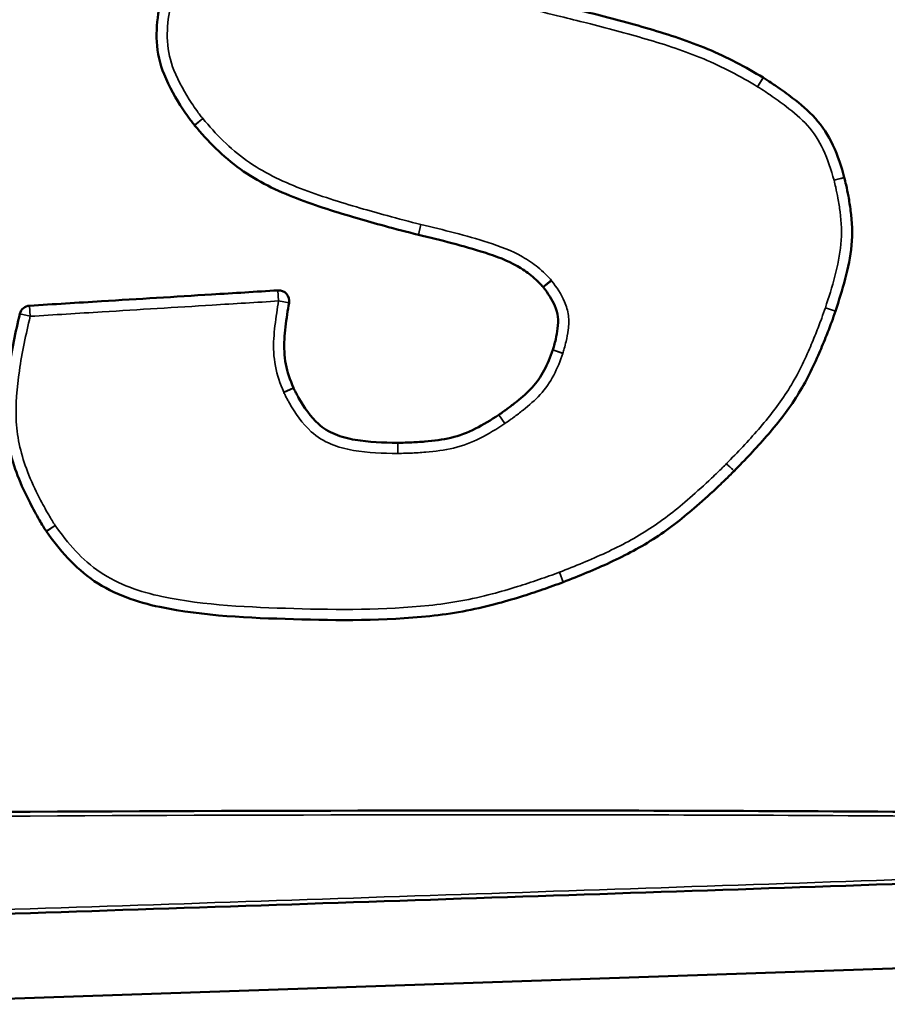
# Model space of a CAD drawing. Header units: inches. Extents: x 1.3 to 22.7, y 0.2 to 18.2.
# Tile 59 of 65: x 20.334 to 20.589, y 9.715 to 10.004. Entities that reach past the tile are written whole.
import ezdxf

# ---------------------------------------------------------------- set-up
doc = ezdxf.new("R2010")
doc.units = ezdxf.units.IN
doc.header["$LTSCALE"] = 0.8333333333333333
doc.header["$MEASUREMENT"] = 0
doc.layers.add('Visible (ANSI)', color=7, linetype='Continuous', lineweight=50)
doc.layers.add('Visible Narrow (ANSI)', color=7, linetype='Continuous', lineweight=35)

msp = doc.modelspace()

# ---------------------------------------------------------------- linework, layer by layer
at = {"layer": 'Visible (ANSI)'}
msp.add_line((20.86300217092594, 9.734988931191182), (20.2827186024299, 9.715153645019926), dxfattribs=at)
for centre, radius, start, end in [((20.55065889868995, 9.984722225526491), 0.0031250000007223, 58.16363885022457, 59.05199148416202), ((20.38761201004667, 9.975369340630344), 0.0031249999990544, 218.8782503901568, 220.0326716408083), ((20.57311936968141, 9.957209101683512), 0.0031250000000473, 14.7197028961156, 15.33964060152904), ((20.45172400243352, 9.944248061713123), 0.0031249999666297, 256.212671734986, 256.4973583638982), ((20.40991461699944, 9.92176126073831), 0.003125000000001, 350.2260620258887, 93.52361976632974), ((20.33692894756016, 9.9172670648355), 0.0031250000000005, 93.52361976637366, 166.4145844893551), ((20.57057772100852, 9.919787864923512), 0.0031250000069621, 341.3603361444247, 341.6999534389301), ((20.54153224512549, 9.874002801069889), 0.0031249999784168, 315.2397315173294, 315.5330398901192), ((20.34423570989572, 9.855851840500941), 0.0031249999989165, 213.2134805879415, 215.2469867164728), ((20.49243998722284, 9.842097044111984), 0.0031249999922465, 290.7742178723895, 291.2157648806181)]:
    msp.add_arc(centre, radius, start, end, dxfattribs=at)
for points, knots in [([(20.37926408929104, 10.02452125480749), (20.37890030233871, 10.02341403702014), (20.3785322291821, 10.02229413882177), (20.37674950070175, 10.01663537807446), (20.37550100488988, 10.01205581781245), (20.37423255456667, 10.00420066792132), (20.37393720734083, 10.00108250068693), (20.37411083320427, 9.997878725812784), (20.37428445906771, 9.994674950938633), (20.37505802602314, 9.991339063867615), (20.37774796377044, 9.9846218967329), (20.3796767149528, 9.981284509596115), (20.38229733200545, 9.977336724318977), (20.38279510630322, 9.97661417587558), (20.38362984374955, 9.975446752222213), (20.38396023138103, 9.97499535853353), (20.38457911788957, 9.97417275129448), (20.38489773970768, 9.97375703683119), (20.38517925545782, 9.97340787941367)], [-0.2086073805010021, -0.2086073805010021, -0.2086073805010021, -0.2086073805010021, -0.1943993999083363, -0.1943993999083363, -0.1379070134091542, -0.1379070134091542, -0.1025992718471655, -0.1025992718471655, -0.1025992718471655, -0.0672915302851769, -0.0672915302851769, -0.0222873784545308, -0.0222873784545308, -0.0120514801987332, -0.0120514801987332, -0.0055501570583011, -0.0055501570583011, -0.0001256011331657, -0.0001256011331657, -0.0001256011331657, -0.0001256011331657]), ([(20.55226596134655, 9.987402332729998), (20.5471675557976, 9.990459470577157), (20.54165329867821, 9.993398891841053), (20.53038433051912, 9.998108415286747), (20.52460446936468, 10.00000764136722), (20.51882689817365, 10.00169702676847), (20.51294831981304, 10.00341594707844), (20.50707115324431, 10.00495908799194), (20.49862228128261, 10.00711214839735), (20.4960604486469, 10.00775285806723), (20.49016621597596, 10.00920376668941), (20.48681656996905, 10.0100157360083), (20.48348616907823, 10.01079434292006)], [-0.2927047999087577, -0.2927047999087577, -0.2927047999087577, -0.2927047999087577, -0.2202364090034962, -0.2202364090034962, -0.1476700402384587, -0.1476700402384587, -0.1476700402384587, -0.0738350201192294, -0.0738350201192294, -0.0417428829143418, -0.0417428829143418, -4.44346314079e-05, -4.44346314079e-05, -4.44346314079e-05, -4.44346314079e-05]), ([(20.57613304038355, 9.958035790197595), (20.57528817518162, 9.961115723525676), (20.57425763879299, 9.964418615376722), (20.57146261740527, 9.970356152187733), (20.56972816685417, 9.973081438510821), (20.56764010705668, 9.975398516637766), (20.56555204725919, 9.97771559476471), (20.56325049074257, 9.979608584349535), (20.55935265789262, 9.982602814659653), (20.55775408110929, 9.983751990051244), (20.5556178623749, 9.985215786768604), (20.55510170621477, 9.985563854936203), (20.55383775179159, 9.986402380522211), (20.55304876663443, 9.9869167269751), (20.55230732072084, 9.98737709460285)], [-0.1488626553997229, -0.1488626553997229, -0.1488626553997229, -0.1488626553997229, -0.1099362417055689, -0.1099362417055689, -0.0757180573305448, -0.0757180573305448, -0.0757180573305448, -0.0414998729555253, -0.0414998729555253, -0.0181199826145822, -0.0181199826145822, -0.0107223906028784, -0.0107223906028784, -9.75130146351e-05, -9.75130146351e-05, -9.75130146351e-05, -9.75130146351e-05]), ([(20.3852192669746, 9.973359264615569), (20.38905151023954, 9.96879746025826), (20.39354474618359, 9.96413797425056), (20.40380504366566, 9.956862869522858), (20.40948984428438, 9.954124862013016), (20.41520715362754, 9.951925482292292), (20.42111201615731, 9.949653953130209), (20.42704865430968, 9.947817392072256), (20.43566537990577, 9.945293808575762), (20.43832845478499, 9.94454349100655), (20.44430948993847, 9.942912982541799), (20.44766492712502, 9.94202640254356), (20.45097925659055, 9.941213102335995)], [-0.2956207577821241, -0.2956207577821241, -0.2956207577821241, -0.2956207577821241, -0.2230037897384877, -0.2230037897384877, -0.1502600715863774, -0.1502600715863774, -0.1502600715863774, -0.0751300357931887, -0.0751300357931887, -0.0416376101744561, -0.0416376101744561, -3.15410950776e-05, -3.15410950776e-05, -3.15410950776e-05, -3.15410950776e-05]), ([(20.57354467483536, 9.91880663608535), (20.5745530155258, 9.9218555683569), (20.57555325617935, 9.925020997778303), (20.57722882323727, 9.931459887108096), (20.57793694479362, 9.934761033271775), (20.57826296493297, 9.938208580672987), (20.57858176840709, 9.941579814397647), (20.57841987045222, 9.945046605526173), (20.57781416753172, 9.949744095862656), (20.57759154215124, 9.95113413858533), (20.57713231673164, 9.95363158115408), (20.5769065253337, 9.954739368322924), (20.57650020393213, 9.956554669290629), (20.57632049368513, 9.95732298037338), (20.5761418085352, 9.958003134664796)], [-0.15497865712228, -0.15497865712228, -0.15497865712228, -0.15497865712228, -0.1158284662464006, -0.1158284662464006, -0.0766406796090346, -0.0766406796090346, -0.0766406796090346, -0.0383203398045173, -0.0383203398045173, -0.0219241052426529, -0.0219241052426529, -0.0086249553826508, -0.0086249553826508, -6.78274621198e-05, -6.78274621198e-05, -6.78274621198e-05, -6.78274621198e-05]), ([(20.45099434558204, 9.941209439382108), (20.45430291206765, 9.940414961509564), (20.45757836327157, 9.939613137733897), (20.46409673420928, 9.937895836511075), (20.46733448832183, 9.936992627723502), (20.47048738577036, 9.935974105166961), (20.47387238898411, 9.93488060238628), (20.47719841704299, 9.933655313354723), (20.4814980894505, 9.931208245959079), (20.4828573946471, 9.930279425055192), (20.48481085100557, 9.92870105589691), (20.48546046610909, 9.92812784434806), (20.4863082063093, 9.92730427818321), (20.48653544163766, 9.927075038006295), (20.48706593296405, 9.926515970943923), (20.48729215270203, 9.926273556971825), (20.48760872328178, 9.92587868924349)], [-0.1721484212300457, -0.1721484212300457, -0.1721484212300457, -0.1721484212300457, -0.1306631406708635, -0.1306631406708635, -0.0891463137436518, -0.0891463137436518, -0.0891463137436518, -0.0445731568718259, -0.0445731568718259, -0.0225432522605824, -0.0225432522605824, -0.0109119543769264, -0.0109119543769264, -0.0064682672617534, -0.0064682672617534, -0.0001749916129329, -0.0001749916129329, -0.0001749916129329, -0.0001749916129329]), ([(20.40972255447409, 9.924880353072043), (20.40322719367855, 9.924480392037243), (20.39673183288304, 9.924080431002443), (20.38484935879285, 9.923348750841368), (20.37946224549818, 9.923017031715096), (20.37407513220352, 9.922685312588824), (20.36868801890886, 9.92235359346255), (20.3633009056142, 9.922021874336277), (20.35085482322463, 9.921255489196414), (20.3437958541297, 9.920820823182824), (20.33673688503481, 9.920386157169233)], [-0.3065367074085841, -0.3065367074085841, -0.3065367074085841, -0.3065367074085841, -0.2271952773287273, -0.2271952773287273, -0.1613911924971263, -0.1613911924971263, -0.1613911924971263, -0.0955871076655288, -0.0955871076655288, -0.0093611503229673, -0.0093611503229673, -0.0093611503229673, -0.0093611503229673]), ([(20.48760872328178, 9.925878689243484), (20.48761712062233, 9.925868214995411), (20.48762545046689, 9.925857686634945), (20.48764197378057, 9.925836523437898), (20.48765016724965, 9.925825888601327), (20.48765829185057, 9.925815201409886)], [0, 0, 0, 0, 0.0003273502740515, 0.0003273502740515, 0.0006547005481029, 0.0006547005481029, 0.0006547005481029, 0.0006547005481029]), ([(20.48765829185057, 9.925815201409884), (20.48911419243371, 9.923900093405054), (20.49026448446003, 9.922172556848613), (20.49151341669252, 9.919250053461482), (20.49181974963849, 9.91818167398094), (20.49195673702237, 9.917100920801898), (20.49209372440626, 9.91602016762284), (20.49205945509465, 9.91489482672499), (20.49178158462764, 9.91264949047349), (20.4915819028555, 9.911603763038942), (20.49119104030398, 9.909924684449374), (20.49102778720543, 9.909294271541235), (20.49078674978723, 9.908444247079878), (20.49072127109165, 9.908220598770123), (20.49059387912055, 9.907800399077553), (20.49054431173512, 9.907638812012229), (20.49047470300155, 9.907428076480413)], [-0.0921458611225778, -0.0921458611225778, -0.0921458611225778, -0.0921458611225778, -0.0627710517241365, -0.0627710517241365, -0.0456790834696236, -0.0456790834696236, -0.0456790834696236, -0.0285871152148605, -0.0285871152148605, -0.0143903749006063, -0.0143903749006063, -0.0058880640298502, -0.0058880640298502, -0.0028202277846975, -0.0028202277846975, -7.67226604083e-05, -7.67226604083e-05, -7.67226604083e-05, -7.67226604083e-05]), ([(20.41428224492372, 9.896244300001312), (20.41324364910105, 9.8986957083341), (20.41248255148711, 9.90086903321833), (20.41158187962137, 9.905611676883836), (20.41147878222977, 9.908050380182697), (20.41162116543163, 9.910544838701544), (20.41175547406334, 9.912897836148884), (20.41207238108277, 9.91534581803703), (20.41261134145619, 9.918940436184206), (20.4127969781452, 9.920085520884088), (20.41299425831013, 9.921230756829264)], [-0.1268329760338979, -0.1268329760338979, -0.1268329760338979, -0.1268329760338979, -0.0943266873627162, -0.0943266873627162, -0.061649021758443, -0.061649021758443, -0.061649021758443, -0.0308245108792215, -0.0308245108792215, -0.0164263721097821, -0.0164263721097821, -0.0164263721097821, -0.0164263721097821]), ([(20.54376241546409, 9.871813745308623), (20.5469659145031, 9.875077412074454), (20.5502102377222, 9.87847474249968), (20.55634510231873, 9.885553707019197), (20.55928098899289, 9.889260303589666), (20.56187243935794, 9.893269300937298), (20.56444883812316, 9.89725501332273), (20.56658573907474, 9.901514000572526), (20.56922480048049, 9.90751523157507), (20.56994812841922, 9.909251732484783), (20.57126366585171, 9.912551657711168), (20.571860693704, 9.914111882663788), (20.57281245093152, 9.916705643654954), (20.5731964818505, 9.917774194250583), (20.57353880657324, 9.918789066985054)], [-0.2224669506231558, -0.2224669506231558, -0.2224669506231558, -0.2224669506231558, -0.1667125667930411, -0.1667125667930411, -0.1109256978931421, -0.1109256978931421, -0.1109256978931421, -0.0554628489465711, -0.0554628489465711, -0.0330391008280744, -0.0330391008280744, -0.0130913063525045, -0.0130913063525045, -3.75535289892e-05, -3.75535289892e-05, -3.75535289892e-05, -3.75535289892e-05]), ([(20.33389138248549, 9.918001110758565), (20.33260847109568, 9.912692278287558), (20.33145304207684, 9.907261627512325), (20.32989620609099, 9.896631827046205), (20.32942033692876, 9.89143106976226), (20.32970781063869, 9.886128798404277), (20.32999528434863, 9.880826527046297), (20.3313093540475, 9.875412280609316), (20.334311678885, 9.867713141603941), (20.33554257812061, 9.865042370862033), (20.33775751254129, 9.860711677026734), (20.33868157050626, 9.859022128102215), (20.33999457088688, 9.856770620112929), (20.34034364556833, 9.8561853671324), (20.34099585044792, 9.855120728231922), (20.34132038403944, 9.854599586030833), (20.34162122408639, 9.854140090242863)], [-0.2604316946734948, -0.2604316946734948, -0.2604316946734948, -0.2604316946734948, -0.1941749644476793, -0.1941749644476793, -0.1332447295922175, -0.1332447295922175, -0.1332447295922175, -0.0723144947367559, -0.0723144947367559, -0.0376556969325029, -0.0376556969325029, -0.0148906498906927, -0.0148906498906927, -0.0068618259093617, -0.0068618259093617, -0.0002208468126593, -0.0002208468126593, -0.0002208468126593, -0.0002208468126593]), ([(20.49046362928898, 9.907395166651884), (20.48971378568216, 9.905207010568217), (20.48895638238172, 9.90328662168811), (20.48698826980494, 9.899556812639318), (20.48582329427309, 9.897872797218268), (20.48443464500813, 9.896357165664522), (20.48309699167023, 9.894897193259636), (20.48150616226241, 9.893523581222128), (20.47892885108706, 9.891467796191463), (20.47800937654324, 9.890767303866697), (20.47675045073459, 9.889843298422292), (20.47642046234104, 9.889604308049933), (20.47560173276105, 9.889019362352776), (20.47514541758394, 9.88869713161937), (20.47463360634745, 9.88835104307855)], [-0.1109933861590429, -0.1109933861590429, -0.1109933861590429, -0.1109933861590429, -0.0827774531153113, -0.0827774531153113, -0.0544924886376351, -0.0544924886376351, -0.0544924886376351, -0.0272462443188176, -0.0272462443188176, -0.0127190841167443, -0.0127190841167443, -0.0075898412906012, -0.0075898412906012, -4.78640176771e-05, -4.78640176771e-05, -4.78640176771e-05, -4.78640176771e-05]), ([(20.49047470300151, 9.90742807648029), (20.49047288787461, 9.907422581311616), (20.49047105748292, 9.907417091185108), (20.49046736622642, 9.90740612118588), (20.49046550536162, 9.907400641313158), (20.49046362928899, 9.907395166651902)], [0, 0, 0, 0, 0.0001411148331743, 0.0001411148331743, 0.0002822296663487, 0.0002822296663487, 0.0002822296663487, 0.0002822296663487]), ([(20.41431736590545, 9.896164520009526), (20.4143113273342, 9.896177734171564), (20.41430538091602, 9.896190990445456), (20.41429367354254, 9.896217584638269), (20.41428791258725, 9.896230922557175), (20.41428224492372, 9.896244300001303)], [0, 0, 0, 0, 0.0003542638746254, 0.0003542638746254, 0.0007085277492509, 0.0007085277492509, 0.0007085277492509, 0.0007085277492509]), ([(20.44492872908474, 9.880118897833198), (20.4405867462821, 9.88014435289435), (20.43643726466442, 9.880286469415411), (20.43034797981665, 9.881329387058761), (20.42832905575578, 9.881842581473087), (20.42651070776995, 9.882594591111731), (20.42469235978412, 9.883346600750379), (20.4230601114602, 9.884360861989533), (20.41938166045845, 9.887712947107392), (20.41742609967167, 9.890466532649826), (20.41560608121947, 9.8936594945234), (20.41543023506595, 9.893976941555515), (20.4150778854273, 9.894631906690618), (20.41490271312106, 9.89496792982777), (20.41458524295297, 9.895599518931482), (20.41446268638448, 9.89584651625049), (20.41431736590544, 9.896164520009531)], [-0.1659956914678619, -0.1659956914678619, -0.1659956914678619, -0.1659956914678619, -0.1130528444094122, -0.1130528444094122, -0.0852524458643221, -0.0852524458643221, -0.0852524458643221, -0.0574520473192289, -0.0574520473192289, -0.0142561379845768, -0.0142561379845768, -0.0095243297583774, -0.0095243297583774, -0.0045539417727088, -0.0045539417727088, -0.0002003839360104, -0.0002003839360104, -0.0002003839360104, -0.0002003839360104]), ([(20.47461439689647, 9.888338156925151), (20.47228814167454, 9.886790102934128), (20.47007880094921, 9.885428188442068), (20.46540559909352, 9.883103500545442), (20.46302246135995, 9.882192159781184), (20.46054330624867, 9.881589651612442), (20.45811616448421, 9.88099978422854), (20.45554015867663, 9.880684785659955), (20.45145328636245, 9.880349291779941), (20.44999075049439, 9.880263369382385), (20.44803984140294, 9.880184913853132), (20.44755373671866, 9.880168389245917), (20.4463560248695, 9.880135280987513), (20.44568439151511, 9.880120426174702), (20.44495378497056, 9.880118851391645)], [-0.1350063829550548, -0.1350063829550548, -0.1350063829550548, -0.1350063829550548, -0.1009319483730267, -0.1009319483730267, -0.0668107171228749, -0.0668107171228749, -0.0668107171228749, -0.0334053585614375, -0.0334053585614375, -0.0150569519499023, -0.0150569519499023, -0.0089675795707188, -0.0089675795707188, -5.16237496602e-05, -5.16237496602e-05, -5.16237496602e-05, -5.16237496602e-05]), ([(20.47463360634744, 9.888351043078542), (20.47463041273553, 9.888348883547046), (20.4746272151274, 9.888346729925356), (20.47462081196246, 9.888342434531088), (20.47461760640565, 9.88834029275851), (20.47461439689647, 9.888338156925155)], [0, 0, 0, 0, 9.40057225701e-05, 9.40057225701e-05, 0.0001880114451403, 0.0001880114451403, 0.0001880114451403, 0.0001880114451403]), ([(20.44495378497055, 9.880118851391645), (20.44494960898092, 9.880118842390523), (20.44494543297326, 9.8801188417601), (20.44493708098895, 9.88011885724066), (20.44493290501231, 9.880118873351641), (20.44492872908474, 9.880118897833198)], [3.02e-14, 3.02e-14, 3.02e-14, 3.02e-14, 0.0001018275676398, 0.0001018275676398, 0.0002036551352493, 0.0002036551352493, 0.0002036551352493, 0.0002036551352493]), ([(20.49357086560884, 9.839183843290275), (20.49815498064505, 9.840963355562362), (20.50283662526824, 9.842863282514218), (20.51196359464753, 9.847123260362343), (20.51646181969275, 9.84949631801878), (20.52073917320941, 9.852285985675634), (20.52501569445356, 9.855075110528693), (20.52898513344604, 9.858265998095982), (20.53497624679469, 9.86347558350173), (20.53713060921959, 9.86543683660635), (20.5398713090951, 9.868021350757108), (20.54049113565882, 9.868612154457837), (20.54199265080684, 9.870059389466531), (20.54289889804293, 9.87094291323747), (20.54375118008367, 9.871802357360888)], [-0.2399242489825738, -0.2399242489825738, -0.2399242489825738, -0.2399242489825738, -0.1799740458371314, -0.1799740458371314, -0.1199749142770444, -0.1199749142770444, -0.1199749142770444, -0.0599874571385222, -0.0599874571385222, -0.0250605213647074, -0.0250605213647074, -0.0147865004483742, -0.0147865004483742, -3.24638678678e-05, -3.24638678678e-05, -3.24638678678e-05, -3.24638678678e-05]), ([(20.34168361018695, 9.854048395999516), (20.34538647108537, 9.848808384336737), (20.3500051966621, 9.843332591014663), (20.36162570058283, 9.835571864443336), (20.36835752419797, 9.833276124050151), (20.3881825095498, 9.829140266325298), (20.40121110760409, 9.828694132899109), (20.41426020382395, 9.82828687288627), (20.42758333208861, 9.827871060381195), (20.4409273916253, 9.827828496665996), (20.46079068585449, 9.829875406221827), (20.46724701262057, 9.831043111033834), (20.47601765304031, 9.8333703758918), (20.47852906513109, 9.834106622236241), (20.48316704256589, 9.835551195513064), (20.48530491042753, 9.836251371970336), (20.48947491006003, 9.837680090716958), (20.4915543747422, 9.838418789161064), (20.49354838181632, 9.839175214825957)], [-0.6390819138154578, -0.6390819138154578, -0.6390819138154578, -0.6390819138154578, -0.5609047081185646, -0.5609047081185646, -0.4811394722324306, -0.4811394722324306, -0.3229739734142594, -0.3229739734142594, -0.3229739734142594, -0.1614869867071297, -0.1614869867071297, -0.0844745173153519, -0.0844745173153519, -0.0531140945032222, -0.0531140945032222, -0.0260469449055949, -0.0260469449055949, -4.89222771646e-05, -4.89222771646e-05, -4.89222771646e-05, -4.89222771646e-05]), ([(20.74624209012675, 9.769381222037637), (20.70749145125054, 9.770391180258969), (20.66871646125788, 9.771034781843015), (20.58310577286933, 9.771873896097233), (20.536261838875, 9.772041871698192), (20.40380923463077, 9.772128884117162), (20.31820184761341, 9.771722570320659), (20.23259716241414, 9.771018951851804), (20.14700172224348, 9.770315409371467), (20.0614087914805, 9.769351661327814), (19.93285626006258, 9.76714764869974), (19.88989334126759, 9.766274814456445), (19.82065946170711, 9.764392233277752), (19.79438426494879, 9.763574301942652), (19.76023597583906, 9.762159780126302), (19.75235599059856, 9.761807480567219), (19.73602045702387, 9.760965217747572), (19.72752944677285, 9.760527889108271), (19.71909950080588, 9.759793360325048)], [-4.174530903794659, -4.174530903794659, -4.174530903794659, -4.174530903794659, -3.701922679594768, -3.701922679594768, -3.130841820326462, -3.130841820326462, -2.087152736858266, -2.087152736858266, -2.087152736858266, -1.043576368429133, -1.043576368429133, -0.5197158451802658, -0.5197158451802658, -0.1992833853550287, -0.1992833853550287, -0.1031673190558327, -0.1031673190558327, 0, 0, 0, 0]), ([(20.2827186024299, 9.740153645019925), (20.33094599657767, 9.741755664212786), (20.37917346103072, 9.743360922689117), (20.4756277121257, 9.746589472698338), (20.52385460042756, 9.748211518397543), (20.57208112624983, 9.749846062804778), (20.62030541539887, 9.75148053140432), (20.668529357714, 9.753126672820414), (20.73947050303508, 9.755585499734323), (20.76218823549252, 9.75637867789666), (20.79911596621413, 9.75768389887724), (20.81332613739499, 9.758189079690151), (20.8388310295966, 9.759114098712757), (20.85013798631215, 9.759477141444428), (20.86142795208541, 9.75998893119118)], [-2.353196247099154, -2.353196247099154, -2.353196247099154, -2.353196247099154, -1.764883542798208, -1.764883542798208, -1.176570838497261, -1.176570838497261, -1.176570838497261, -0.5882854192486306, -0.5882854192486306, -0.3111453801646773, -0.3111453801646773, -0.1377886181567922, -0.1377886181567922, 0, 0, 0, 0])]:
    msp.add_open_spline(points, degree=3, knots=knots, dxfattribs=at)
for points in [[(20.54375681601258, 9.871808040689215), (20.54375610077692, 9.871807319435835), (20.54375538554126, 9.871806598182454), (20.54375467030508, 9.871805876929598)], [(20.54376241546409, 9.871813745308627), (20.5437605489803, 9.871811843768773), (20.54375868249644, 9.871809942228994), (20.54375681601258, 9.871808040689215)]]:
    msp.add_open_spline(points, degree=3, dxfattribs=at)
at = {"layer": 'Visible Narrow (ANSI)'}
for p, q in [((20.55065889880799, 9.984722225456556), (20.55226596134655, 9.987402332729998)), ((20.38517925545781, 9.97340787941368), (20.38761201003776, 9.975369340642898)), ((20.38761201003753, 9.975369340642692), (20.3852192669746, 9.973359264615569)), ((20.57311936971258, 9.957209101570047), (20.57613304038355, 9.958035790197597)), ((20.45097925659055, 9.941213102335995), (20.45172400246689, 9.944248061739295)), ((20.45172400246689, 9.944248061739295), (20.45099434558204, 9.941209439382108)), ((20.49004689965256, 9.927833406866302), (20.48760872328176, 9.925878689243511)), ((20.48765829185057, 9.925815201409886), (20.49014603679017, 9.927706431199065)), ((20.40991461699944, 9.92176126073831), (20.40972255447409, 9.924880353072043)), ((20.41299425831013, 9.921230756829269), (20.40991461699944, 9.92176126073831)), ((20.33673688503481, 9.920386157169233), (20.33692894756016, 9.917267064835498)), ((20.57353880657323, 9.918789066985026), (20.57057772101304, 9.919787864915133)), ((20.57057772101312, 9.919787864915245), (20.57354467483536, 9.91880663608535)), ((20.33692894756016, 9.9172670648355), (20.33389138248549, 9.918001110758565)), ((20.49046362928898, 9.907395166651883), (20.49341986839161, 9.906382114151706)), ((20.49344201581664, 9.906447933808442), (20.49047470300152, 9.907428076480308)), ((20.41428224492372, 9.896244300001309), (20.41140483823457, 9.89502522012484)), ((20.41147508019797, 9.894865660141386), (20.41431736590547, 9.896164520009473)), ((20.47461439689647, 9.888338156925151), (20.47634567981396, 9.88573656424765)), ((20.47638409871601, 9.885762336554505), (20.47463360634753, 9.888351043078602)), ((20.44492872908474, 9.880118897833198), (20.4449104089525, 9.876993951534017)), ((20.44496052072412, 9.876993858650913), (20.44495378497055, 9.880118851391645)), ((20.54153224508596, 9.874002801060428), (20.54376241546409, 9.871813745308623)), ((20.34162122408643, 9.854140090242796), (20.34423570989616, 9.855851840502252)), ((20.34423570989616, 9.8558518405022), (20.34168361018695, 9.854048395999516)), ((20.49354838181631, 9.839175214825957), (20.49243998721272, 9.842097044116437)), ((20.49243998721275, 9.842097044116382), (20.49357086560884, 9.839183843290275))]:
    msp.add_line(p, q, dxfattribs=at)
for centre, major_axis, start_param, end_param in [((20.55065889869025, 9.984722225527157), (0.0016484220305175, 0.0026548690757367), 4.712388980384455, 6.237218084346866), ((20.57311936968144, 9.957209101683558), (0.0030224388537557, 0.0007940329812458), 4.712388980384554, 6.277540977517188), ((20.54153224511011, 9.874002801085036), (0.002218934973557, -0.0022004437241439), 4.712388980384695, 5.661583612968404)]:
    msp.add_ellipse(centre, major_axis=major_axis, ratio=1e-05, start_param=start_param, end_param=end_param, dxfattribs=at)
for points, knots in [([(20.38761201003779, 9.975369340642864), (20.38733273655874, 9.975715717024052), (20.3870625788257, 9.976069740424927), (20.38647386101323, 9.97685224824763), (20.38615837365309, 9.977283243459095), (20.38535838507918, 9.978402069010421), (20.38488086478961, 9.979095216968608), (20.38236840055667, 9.982880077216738), (20.38052587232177, 9.986091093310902), (20.37805565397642, 9.99225958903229), (20.37738796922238, 9.995156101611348), (20.37723125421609, 9.998047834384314), (20.3770745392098, 10.00093956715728), (20.37734166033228, 10.00385155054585), (20.37854753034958, 10.01131915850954), (20.37976082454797, 10.0157939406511), (20.38150508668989, 10.021330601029), (20.38186918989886, 10.0224386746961), (20.38223294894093, 10.02354580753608)], [0.0001256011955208, 0.0001256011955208, 0.0001256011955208, 0.0001256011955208, 0.0055501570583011, 0.0055501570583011, 0.0120514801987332, 0.0120514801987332, 0.0222873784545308, 0.0222873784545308, 0.0672915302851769, 0.0672915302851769, 0.1025992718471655, 0.1025992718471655, 0.1025992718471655, 0.1379070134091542, 0.1379070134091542, 0.1943993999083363, 0.1943993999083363, 0.2086073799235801, 0.2086073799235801, 0.2086073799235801, 0.2086073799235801]), ([(20.48277476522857, 10.00775139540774), (20.48610511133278, 10.00697280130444), (20.4894290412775, 10.00616694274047), (20.49530598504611, 10.00472028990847), (20.49785958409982, 10.00408163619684), (20.5062787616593, 10.00193614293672), (20.51213723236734, 10.00039725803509), (20.51794985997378, 9.998697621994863), (20.52366261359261, 9.997027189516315), (20.52932593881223, 9.99516381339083), (20.54030188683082, 9.990576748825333), (20.54556116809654, 9.987778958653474), (20.55065889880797, 9.984722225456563)], [4.44345726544e-05, 4.44345726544e-05, 4.44345726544e-05, 4.44345726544e-05, 0.0417428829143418, 0.0417428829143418, 0.0738350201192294, 0.0738350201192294, 0.1476700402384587, 0.1476700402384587, 0.1476700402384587, 0.2202364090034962, 0.2202364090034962, 0.2927048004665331, 0.2927048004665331, 0.2927048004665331, 0.2927048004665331]), ([(20.55065889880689, 9.984722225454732), (20.55139925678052, 9.984262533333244), (20.55212901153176, 9.983785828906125), (20.55336102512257, 9.982968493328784), (20.5538642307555, 9.98262915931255), (20.55594723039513, 9.981201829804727), (20.55750477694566, 9.98008172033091), (20.56126507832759, 9.977193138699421), (20.56343979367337, 9.975391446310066), (20.56531865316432, 9.973306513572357), (20.56719751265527, 9.971221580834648), (20.56873860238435, 9.968805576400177), (20.57131263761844, 9.963337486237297), (20.57227474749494, 9.960288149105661), (20.57311936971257, 9.957209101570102)], [9.75135721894e-05, 9.75135721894e-05, 9.75135721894e-05, 9.75135721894e-05, 0.0107223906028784, 0.0107223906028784, 0.0181199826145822, 0.0181199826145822, 0.0414998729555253, 0.0414998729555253, 0.0757180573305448, 0.0757180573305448, 0.0757180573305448, 0.1099362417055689, 0.1099362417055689, 0.1488626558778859, 0.1488626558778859, 0.1488626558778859, 0.1488626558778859]), ([(20.4517240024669, 9.944248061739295), (20.44840975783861, 9.945061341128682), (20.445110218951, 9.945933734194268), (20.43916743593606, 9.947553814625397), (20.43652318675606, 9.948298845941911), (20.42797300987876, 9.950802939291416), (20.42208050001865, 9.952629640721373), (20.41632914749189, 9.95484211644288), (20.41076047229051, 9.956984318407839), (20.40534511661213, 9.959601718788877), (20.39561926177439, 9.966497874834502), (20.39144319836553, 9.97080879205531), (20.38761201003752, 9.975369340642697)], [3.15409883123e-05, 3.15409883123e-05, 3.15409883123e-05, 3.15409883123e-05, 0.0416376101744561, 0.0416376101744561, 0.0751300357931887, 0.0751300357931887, 0.1502600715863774, 0.1502600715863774, 0.1502600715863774, 0.2230037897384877, 0.2230037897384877, 0.2956207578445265, 0.2956207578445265, 0.2956207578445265, 0.2956207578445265]), ([(20.57311936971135, 9.957209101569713), (20.57329770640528, 9.956530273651), (20.57345641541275, 9.955846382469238), (20.57384804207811, 9.954096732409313), (20.5740662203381, 9.953026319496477), (20.57450897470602, 9.950618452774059), (20.57472317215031, 9.949279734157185), (20.57530102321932, 9.94479824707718), (20.5754477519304, 9.941631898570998), (20.57515184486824, 9.938502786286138), (20.57484923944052, 9.935302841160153), (20.57417860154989, 9.932147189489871), (20.57255489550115, 9.925907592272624), (20.57158600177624, 9.922836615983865), (20.57057772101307, 9.919787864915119)], [6.78279405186e-05, 6.78279405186e-05, 6.78279405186e-05, 6.78279405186e-05, 0.0086249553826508, 0.0086249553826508, 0.0219241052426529, 0.0219241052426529, 0.0383203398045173, 0.0383203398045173, 0.0766406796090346, 0.0766406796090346, 0.0766406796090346, 0.1158284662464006, 0.1158284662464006, 0.1549786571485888, 0.1549786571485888, 0.1549786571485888, 0.1549786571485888]), ([(20.49004689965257, 9.9278334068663), (20.48972402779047, 9.928236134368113), (20.48937760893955, 9.928619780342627), (20.48877069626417, 9.929259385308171), (20.48851351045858, 9.929518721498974), (20.48756525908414, 9.930439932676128), (20.48684517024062, 9.931074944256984), (20.4846881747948, 9.932817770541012), (20.48319585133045, 9.93383766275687), (20.47843652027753, 9.93654633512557), (20.47492692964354, 9.937823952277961), (20.47144801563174, 9.938947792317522), (20.46820764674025, 9.939994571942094), (20.46492657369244, 9.940908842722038), (20.45834081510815, 9.94264389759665), (20.45503261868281, 9.943453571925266), (20.45172400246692, 9.94424806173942)], [0.0001749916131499, 0.0001749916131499, 0.0001749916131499, 0.0001749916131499, 0.0064682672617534, 0.0064682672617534, 0.0109119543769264, 0.0109119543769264, 0.0225432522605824, 0.0225432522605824, 0.0445731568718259, 0.0445731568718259, 0.0891463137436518, 0.0891463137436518, 0.0891463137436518, 0.1306631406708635, 0.1306631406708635, 0.1721484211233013, 0.1721484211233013, 0.1721484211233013, 0.1721484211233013]), ([(20.49014603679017, 9.927706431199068), (20.49012978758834, 9.927727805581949), (20.49011340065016, 9.92774907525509), (20.49008035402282, 9.927791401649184), (20.49006369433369, 9.927812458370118), (20.4900468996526, 9.927833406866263)], [-0.0006547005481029, -0.0006547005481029, -0.0006547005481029, -0.0006547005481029, -0.0003273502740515, -0.0003273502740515, 0, 0, 0, 0]), ([(20.49344201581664, 9.90644793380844), (20.49351259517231, 9.90666160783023), (20.49357927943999, 9.906876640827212), (20.49371765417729, 9.907333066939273), (20.49378840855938, 9.907574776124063), (20.49404756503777, 9.908488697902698), (20.49422274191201, 9.909164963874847), (20.4946454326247, 9.910980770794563), (20.49486536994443, 9.912123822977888), (20.49518193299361, 9.914681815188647), (20.495233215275, 9.916103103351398), (20.49505693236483, 9.917493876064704), (20.49488064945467, 9.91888464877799), (20.49448154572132, 9.920256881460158), (20.4929756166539, 9.923780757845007), (20.49160428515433, 9.925788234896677), (20.49014603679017, 9.927706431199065)], [7.6722659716e-05, 7.6722659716e-05, 7.6722659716e-05, 7.6722659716e-05, 0.0028202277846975, 0.0028202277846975, 0.0058880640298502, 0.0058880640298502, 0.0143903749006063, 0.0143903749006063, 0.0285871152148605, 0.0285871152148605, 0.0456790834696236, 0.0456790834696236, 0.0456790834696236, 0.0627710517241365, 0.0627710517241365, 0.0921458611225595, 0.0921458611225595, 0.0921458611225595, 0.0921458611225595]), ([(20.33692894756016, 9.917267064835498), (20.34398791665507, 9.91770173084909), (20.35104688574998, 9.918136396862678), (20.36349296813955, 9.91890278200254), (20.36888008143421, 9.919234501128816), (20.37426719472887, 9.919566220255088), (20.37965430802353, 9.91989793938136), (20.3850414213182, 9.920229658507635), (20.39692389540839, 9.920961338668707), (20.40341925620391, 9.921361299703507), (20.40991461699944, 9.92176126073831)], [0.0093611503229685, 0.0093611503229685, 0.0093611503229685, 0.0093611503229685, 0.0955871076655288, 0.0955871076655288, 0.1613911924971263, 0.1613911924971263, 0.1613911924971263, 0.2271952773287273, 0.2271952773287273, 0.3065367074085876, 0.3065367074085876, 0.3065367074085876, 0.3065367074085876]), ([(20.40991461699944, 9.92176126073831), (20.40971385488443, 9.920595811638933), (20.40952456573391, 9.919428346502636), (20.40897404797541, 9.915756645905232), (20.4086453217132, 9.913247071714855), (20.40850124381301, 9.910722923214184), (20.40834850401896, 9.90804702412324), (20.40845835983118, 9.90530977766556), (20.40946553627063, 9.900006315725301), (20.41036469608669, 9.8974802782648), (20.41140483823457, 9.89502522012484)], [0.0164263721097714, 0.0164263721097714, 0.0164263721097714, 0.0164263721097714, 0.0308245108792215, 0.0308245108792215, 0.061649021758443, 0.061649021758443, 0.061649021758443, 0.0943266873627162, 0.0943266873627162, 0.1268329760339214, 0.1268329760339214, 0.1268329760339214, 0.1268329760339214]), ([(20.57057772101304, 9.919787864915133), (20.57023551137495, 9.918773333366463), (20.56987208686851, 9.91776406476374), (20.5689371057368, 9.915216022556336), (20.5683499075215, 9.913681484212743), (20.56705757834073, 9.910439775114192), (20.56634722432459, 9.908734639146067), (20.56376706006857, 9.90286734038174), (20.5617175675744, 9.898786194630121), (20.55924800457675, 9.894965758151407), (20.55676401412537, 9.891123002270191), (20.55391997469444, 9.887526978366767), (20.5479121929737, 9.880594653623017), (20.54473566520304, 9.877266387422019), (20.54153224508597, 9.874002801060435)], [3.75535556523e-05, 3.75535556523e-05, 3.75535556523e-05, 3.75535556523e-05, 0.0130913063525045, 0.0130913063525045, 0.0330391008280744, 0.0330391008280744, 0.0554628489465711, 0.0554628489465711, 0.1109256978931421, 0.1109256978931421, 0.1109256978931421, 0.1667125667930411, 0.1667125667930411, 0.222466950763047, 0.222466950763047, 0.222466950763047, 0.222466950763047]), ([(20.34423570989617, 9.85585184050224), (20.34393734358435, 9.856307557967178), (20.34364995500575, 9.856770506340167), (20.34302122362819, 9.85779682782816), (20.34268369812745, 9.8583626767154), (20.34141050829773, 9.860545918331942), (20.34051300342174, 9.862186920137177), (20.33836550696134, 9.866385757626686), (20.33717625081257, 9.868968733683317), (20.33430325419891, 9.876336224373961), (20.33309878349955, 9.88130774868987), (20.33282822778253, 9.886297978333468), (20.33255767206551, 9.891288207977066), (20.33300692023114, 9.89630665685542), (20.33452472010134, 9.906669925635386), (20.33565256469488, 9.911985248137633), (20.33692894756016, 9.917267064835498)], [0.0002208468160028, 0.0002208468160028, 0.0002208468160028, 0.0002208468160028, 0.0068618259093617, 0.0068618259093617, 0.0148906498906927, 0.0148906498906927, 0.0376556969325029, 0.0376556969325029, 0.0723144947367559, 0.0723144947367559, 0.1332447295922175, 0.1332447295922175, 0.1332447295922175, 0.1941749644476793, 0.1941749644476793, 0.2604316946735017, 0.2604316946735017, 0.2604316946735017, 0.2604316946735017]), ([(20.47638409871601, 9.885762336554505), (20.47689653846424, 9.886108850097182), (20.47740231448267, 9.886465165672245), (20.47824804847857, 9.887069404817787), (20.47858883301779, 9.887316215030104), (20.47988861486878, 9.888270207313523), (20.48083950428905, 9.888994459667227), (20.48352612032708, 9.891137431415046), (20.48522908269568, 9.892598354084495), (20.48673876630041, 9.894246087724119), (20.48830600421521, 9.895956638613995), (20.48964554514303, 9.897896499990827), (20.49182649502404, 9.90202966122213), (20.49266961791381, 9.9041927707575), (20.49341986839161, 9.906382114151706)], [4.78640179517e-05, 4.78640179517e-05, 4.78640179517e-05, 4.78640179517e-05, 0.0075898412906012, 0.0075898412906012, 0.0127190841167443, 0.0127190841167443, 0.0272462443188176, 0.0272462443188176, 0.0544924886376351, 0.0544924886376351, 0.0544924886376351, 0.0827774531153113, 0.0827774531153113, 0.1109933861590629, 0.1109933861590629, 0.1109933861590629, 0.1109933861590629]), ([(20.49341986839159, 9.906382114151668), (20.49342362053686, 9.906393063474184), (20.49342734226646, 9.906404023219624), (20.49343472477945, 9.906425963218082), (20.49343838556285, 9.906436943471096), (20.49344201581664, 9.906447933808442)], [-0.0002822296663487, -0.0002822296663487, -0.0002822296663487, -0.0002822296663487, -0.0001411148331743, -0.0001411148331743, 0, 0, 0, 0]), ([(20.41140483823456, 9.895025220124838), (20.41141617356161, 9.89499846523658), (20.4114276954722, 9.89497178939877), (20.41145111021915, 9.894918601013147), (20.4114630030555, 9.894892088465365), (20.41147508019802, 9.894865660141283)], [-0.0007085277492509, -0.0007085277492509, -0.0007085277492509, -0.0007085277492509, -0.0003542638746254, -0.0003542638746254, 0, 0, 0, 0]), ([(20.41147508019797, 9.894865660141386), (20.41162349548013, 9.894540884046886), (20.41178095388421, 9.894220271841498), (20.41212449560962, 9.89353681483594), (20.41231308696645, 9.893175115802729), (20.41269034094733, 9.8924738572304), (20.41287856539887, 9.892134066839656), (20.41482618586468, 9.888717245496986), (20.41688302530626, 9.88576198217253), (20.42120867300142, 9.881820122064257), (20.42320928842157, 9.880578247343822), (20.42531641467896, 9.879706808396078), (20.42742354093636, 9.878835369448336), (20.42966110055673, 9.878276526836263), (20.43621316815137, 9.877154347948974), (20.44056803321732, 9.877019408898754), (20.4449104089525, 9.876993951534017)], [0.0002003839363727, 0.0002003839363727, 0.0002003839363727, 0.0002003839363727, 0.0045539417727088, 0.0045539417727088, 0.0095243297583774, 0.0095243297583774, 0.0142561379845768, 0.0142561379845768, 0.0574520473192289, 0.0574520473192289, 0.0852524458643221, 0.0852524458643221, 0.0852524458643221, 0.1130528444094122, 0.1130528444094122, 0.1659956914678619, 0.1659956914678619, 0.1659956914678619, 0.1659956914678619]), ([(20.44496052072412, 9.876993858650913), (20.44569181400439, 9.876995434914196), (20.44642302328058, 9.877010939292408), (20.44765330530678, 9.877044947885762), (20.44815248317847, 9.87706191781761), (20.45015527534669, 9.877142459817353), (20.45165798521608, 9.877230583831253), (20.45588863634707, 9.87757788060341), (20.45861885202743, 9.877905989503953), (20.4612812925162, 9.878553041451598), (20.46400078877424, 9.879213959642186), (20.46662989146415, 9.880222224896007), (20.47163794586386, 9.882713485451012), (20.47401895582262, 9.884188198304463), (20.47634567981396, 9.88573656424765)], [5.16237496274e-05, 5.16237496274e-05, 5.16237496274e-05, 5.16237496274e-05, 0.0089675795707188, 0.0089675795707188, 0.0150569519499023, 0.0150569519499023, 0.0334053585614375, 0.0334053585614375, 0.0668107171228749, 0.0668107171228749, 0.0668107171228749, 0.1009319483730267, 0.1009319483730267, 0.1350063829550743, 0.1350063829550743, 0.1350063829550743, 0.1350063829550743]), ([(20.47634567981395, 9.885736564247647), (20.47635209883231, 9.885740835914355), (20.47635850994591, 9.885745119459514), (20.47637131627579, 9.885753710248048), (20.47637771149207, 9.88575801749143), (20.47638409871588, 9.88576233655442)], [-0.0001880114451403, -0.0001880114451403, -0.0001880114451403, -0.0001880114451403, -9.40057225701e-05, -9.40057225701e-05, 0, 0, 0, 0]), ([(20.4449104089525, 9.876993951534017), (20.44491876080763, 9.876993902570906), (20.44492711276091, 9.87699387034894), (20.44494381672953, 9.876993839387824), (20.44495216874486, 9.876993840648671), (20.44496052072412, 9.876993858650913)], [-0.0002036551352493, -0.0002036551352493, -0.0002036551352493, -0.0002036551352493, -0.0001018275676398, -0.0001018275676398, -3.02e-14, -3.02e-14, -3.02e-14, -3.02e-14]), ([(20.54153224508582, 9.87400280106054), (20.54068012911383, 9.87314352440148), (20.53981200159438, 9.872297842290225), (20.53833081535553, 9.870870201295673), (20.53771922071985, 9.870287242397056), (20.53501420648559, 9.86773638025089), (20.53288788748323, 9.86580085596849), (20.52699954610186, 9.860680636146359), (20.52315324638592, 9.85759131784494), (20.51903204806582, 9.854903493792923), (20.51491004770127, 9.852215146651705), (20.51054874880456, 9.849911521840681), (20.5016079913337, 9.845738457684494), (20.49702394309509, 9.843876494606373), (20.49243998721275, 9.842097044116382)], [3.24640076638e-05, 3.24640076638e-05, 3.24640076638e-05, 3.24640076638e-05, 0.0147865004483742, 0.0147865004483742, 0.0250605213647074, 0.0250605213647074, 0.0599874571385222, 0.0599874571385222, 0.1199749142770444, 0.1199749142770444, 0.1199749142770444, 0.1799740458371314, 0.1799740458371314, 0.239924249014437, 0.239924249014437, 0.239924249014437, 0.239924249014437]), ([(20.49243998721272, 9.842097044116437), (20.49044624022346, 9.841340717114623), (20.48843630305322, 9.840627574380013), (20.48431881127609, 9.839216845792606), (20.48220879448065, 9.838525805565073), (20.47763330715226, 9.83710069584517), (20.47516435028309, 9.836377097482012), (20.4665728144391, 9.834097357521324), (20.46033978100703, 9.832970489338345), (20.44088084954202, 9.830965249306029), (20.42759656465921, 9.830997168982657), (20.41435768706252, 9.831410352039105), (20.4013911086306, 9.831815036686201), (20.38834148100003, 9.83229938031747), (20.3692373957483, 9.836284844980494), (20.36293325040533, 9.83845645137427), (20.35216025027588, 9.84565117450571), (20.34793645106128, 9.850614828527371), (20.34423570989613, 9.855851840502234)], [4.89223090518e-05, 4.89223090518e-05, 4.89223090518e-05, 4.89223090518e-05, 0.0260469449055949, 0.0260469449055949, 0.0531140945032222, 0.0531140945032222, 0.0844745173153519, 0.0844745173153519, 0.1614869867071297, 0.1614869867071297, 0.3229739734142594, 0.3229739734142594, 0.3229739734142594, 0.4811394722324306, 0.4811394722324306, 0.5609047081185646, 0.5609047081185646, 0.639081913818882, 0.639081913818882, 0.639081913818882, 0.639081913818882]), ([(19.7192167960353, 9.758548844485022), (19.72764380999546, 9.759283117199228), (19.73609386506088, 9.759717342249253), (19.75241466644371, 9.760558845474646), (19.76029044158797, 9.760910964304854), (19.79442689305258, 9.762324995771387), (19.82069712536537, 9.76314279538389), (19.88992129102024, 9.765025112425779), (19.93288059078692, 9.765897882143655), (20.06142443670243, 9.768101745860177), (20.14701515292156, 9.769065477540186), (20.23260743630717, 9.769768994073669), (20.31820896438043, 9.770472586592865), (20.40381332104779, 9.770878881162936), (20.53625833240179, 9.770791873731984), (20.5830992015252, 9.770623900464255), (20.6686988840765, 9.76978489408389), (20.70745763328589, 9.769141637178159), (20.74620764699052, 9.768131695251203)], [3.5856920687e-05, 3.5856920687e-05, 3.5856920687e-05, 3.5856920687e-05, 0.1031673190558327, 0.1031673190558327, 0.1992833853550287, 0.1992833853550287, 0.5197158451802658, 0.5197158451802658, 1.043576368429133, 1.043576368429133, 2.087152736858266, 2.087152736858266, 2.087152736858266, 3.130841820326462, 3.130841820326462, 3.701922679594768, 3.701922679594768, 4.17452327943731, 4.17452327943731, 4.17452327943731, 4.17452327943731]), ([(20.86135693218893, 9.7612369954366), (20.85007177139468, 9.760725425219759), (20.83878038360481, 9.76036308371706), (20.81328150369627, 9.759438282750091), (20.79907158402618, 9.758933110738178), (20.76214444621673, 9.757627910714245), (20.73942698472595, 9.756834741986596), (20.66848652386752, 9.754375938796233), (20.62026285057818, 9.752729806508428), (20.57203878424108, 9.751095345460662), (20.52381248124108, 9.749460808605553), (20.47558575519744, 9.747838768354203), (20.37913178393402, 9.744610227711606), (20.33090449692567, 9.743004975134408), (20.28267710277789, 9.741402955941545)], [5.86378412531e-05, 5.86378412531e-05, 5.86378412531e-05, 5.86378412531e-05, 0.1377886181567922, 0.1377886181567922, 0.3111453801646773, 0.3111453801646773, 0.5882854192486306, 0.5882854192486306, 1.176570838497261, 1.176570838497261, 1.176570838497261, 1.764883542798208, 1.764883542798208, 2.353196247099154, 2.353196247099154, 2.353196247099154, 2.353196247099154])]:
    msp.add_open_spline(points, degree=3, knots=knots, dxfattribs=at)

doc.saveas('drawing.dxf')
